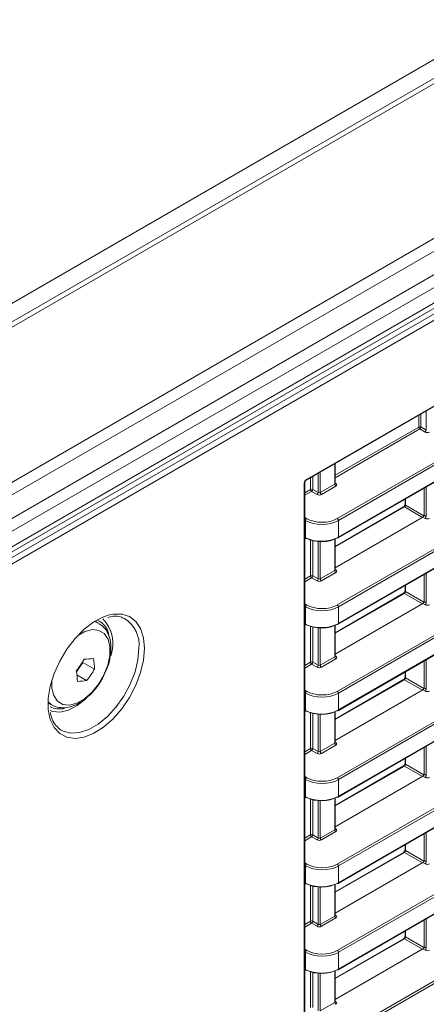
# Model space of a CAD drawing. Header units: millimetres. Extents: x 0 to 1118, y 0 to 864.
# Tile 141 of 156: x 945 to 958, y 599 to 630. Entities that reach past the tile are written whole.
import ezdxf

# ---------------------------------------------------------------- set-up
doc = ezdxf.new("R2010")
doc.units = ezdxf.units.MM

msp = doc.modelspace()

# ---------------------------------------------------------------- linework, layer by layer
at = {"color": 9, "linetype": 'Continuous', "lineweight": 0}
for p, q in [((870.238, 577.831), (1014.36, 661.03)), ((1015.396, 660.863), (871.023, 577.518)), ((1019.669, 658.397), (875.296, 575.051)), ((1019.919, 658.133), (875.546, 574.788)), ((1020.242, 657.573), (875.869, 574.228)), ((1020.346, 657.224), (875.972, 573.879)), ((1020.346, 656.73), (875.972, 573.385)), ((875.249, 572.62), (1020.719, 656.598)), ((1020.806, 656.446), (875.336, 572.468)), ((954.418, 615.393), (978.416, 629.247)), ((955.398, 614.143), (977.365, 626.825)), ((977.4, 626.764), (955.433, 614.083)), ((955.433, 613.55), (977.4, 626.232)), ((955.398, 611.392), (977.365, 624.073)), ((977.4, 624.012), (955.433, 611.331)), ((955.433, 610.799), (977.4, 623.48)), ((955.398, 608.64), (977.365, 621.321)), ((977.4, 621.26), (955.433, 608.579)), ((955.433, 608.047), (977.4, 620.728)), ((955.398, 605.888), (977.365, 618.569)), ((977.4, 618.509), (955.433, 605.827)), ((955.433, 605.295), (977.4, 617.976)), ((957.993, 617.063), (957.993, 617.441)), ((958.063, 617.481), (958.063, 617.064)), ((958.235, 616.964), (958.235, 617.58)), ((955.334, 615.528), (957.993, 617.063)), ((958.028, 617.002), (955.334, 615.447)), ((958.2, 616.903), (958.028, 617.002)), ((958.063, 617.064), (958.235, 616.964)), ((955.319, 615.239), (955.319, 615.897)), ((954.788, 614.974), (954.788, 615.59)), ((954.858, 615.631), (954.858, 614.973)), ((955.398, 603.136), (977.365, 615.818)), ((977.4, 615.757), (955.433, 603.076)), ((954.347, 564.32), (954.347, 615.271)), ((954.546, 615.073), (954.546, 615.451)), ((954.616, 615.491), (954.616, 615.074)), ((954.858, 614.973), (955.319, 615.239)), ((955.334, 615.274), (955.355, 615.261)), ((954.362, 614.967), (954.546, 615.073)), ((954.581, 615.012), (954.362, 614.886)), ((954.753, 614.913), (954.581, 615.012)), ((954.616, 615.074), (954.788, 614.974)), ((955.354, 615.178), (954.893, 614.912)), ((955.433, 602.543), (977.4, 615.225)), ((958.235, 614.212), (958.235, 615.151)), ((957.571, 614.768), (957.571, 614.576)), ((957.536, 614.515), (955.334, 613.244)), ((958.111, 614.183), (957.536, 614.515)), ((957.571, 614.576), (958.16, 614.236)), ((954.362, 614.18), (954.417, 614.148)), ((954.382, 614.087), (954.362, 614.099)), ((954.382, 613.535), (954.382, 614.087)), ((955.433, 614.083), (955.433, 613.55)), ((958.2, 614.151), (958.127, 614.193)), ((958.163, 614.254), (958.235, 614.212)), ((954.362, 613.546), (954.382, 613.535)), ((954.546, 612.321), (954.546, 613.46)), ((954.616, 613.44), (954.616, 612.322)), ((954.788, 612.222), (954.788, 613.413)), ((954.858, 613.409), (954.858, 612.221)), ((955.319, 612.487), (955.319, 613.49)), ((955.398, 600.385), (977.365, 613.066)), ((977.4, 613.005), (955.433, 600.324)), ((954.858, 612.221), (955.319, 612.487)), ((955.354, 612.427), (954.893, 612.16)), ((955.334, 612.522), (955.355, 612.509)), ((955.433, 599.792), (977.4, 612.473)), ((954.362, 612.215), (954.546, 612.321)), ((954.581, 612.261), (954.362, 612.134)), ((954.753, 612.161), (954.581, 612.261)), ((954.616, 612.322), (954.788, 612.222)), ((958.235, 611.461), (958.235, 612.399)), ((957.571, 612.016), (957.571, 611.824)), ((957.571, 611.824), (958.16, 611.485)), ((957.536, 611.763), (955.334, 610.492)), ((958.111, 611.432), (957.536, 611.763)), ((958.163, 611.503), (958.235, 611.461)), ((954.362, 611.429), (954.417, 611.397)), ((954.382, 611.335), (954.362, 611.347)), ((954.382, 610.784), (954.382, 611.335)), ((955.433, 611.331), (955.433, 610.799)), ((958.2, 611.399), (958.127, 611.441)), ((947.661, 610.864), (947.807, 610.803)), ((954.362, 610.794), (954.382, 610.784)), ((954.546, 609.57), (954.546, 610.709)), ((954.616, 610.689), (954.616, 609.57)), ((954.788, 609.471), (954.788, 610.661)), ((954.858, 610.657), (954.858, 609.47)), ((955.319, 609.736), (955.319, 610.738)), ((955.398, 597.633), (977.365, 610.314)), ((977.4, 610.253), (955.433, 597.572)), ((954.858, 609.47), (955.319, 609.736)), ((955.354, 609.675), (954.893, 609.409)), ((955.334, 609.77), (955.355, 609.757)), ((958.235, 608.709), (958.235, 609.648)), ((954.362, 609.463), (954.546, 609.57)), ((954.581, 609.509), (954.362, 609.382)), ((954.753, 609.409), (954.581, 609.509)), ((954.616, 609.57), (954.788, 609.471)), ((957.536, 609.012), (955.334, 607.74)), ((958.111, 608.68), (957.536, 609.012)), ((957.571, 609.264), (957.571, 609.073)), ((957.571, 609.073), (958.16, 608.733)), ((954.362, 608.677), (954.417, 608.645)), ((958.2, 608.648), (958.127, 608.69)), ((958.163, 608.751), (958.235, 608.709)), ((954.382, 608.584), (954.362, 608.595)), ((954.382, 608.032), (954.382, 608.584)), ((955.433, 608.579), (955.433, 608.047)), ((946.281, 608.22), (946.182, 608.301)), ((954.362, 608.043), (954.382, 608.032)), ((954.546, 606.818), (954.546, 607.957)), ((954.616, 607.937), (954.616, 606.818)), ((954.788, 606.719), (954.788, 607.909)), ((954.858, 607.905), (954.858, 606.718)), ((955.319, 606.984), (955.319, 607.987)), ((954.362, 606.711), (954.546, 606.818)), ((954.616, 606.818), (954.788, 606.719)), ((954.858, 606.718), (955.319, 606.984)), ((955.354, 606.923), (954.893, 606.657)), ((955.334, 607.019), (955.355, 607.005)), ((958.235, 605.957), (958.235, 606.896)), ((954.581, 606.757), (954.362, 606.631)), ((954.753, 606.658), (954.581, 606.757)), ((957.571, 606.513), (957.571, 606.321)), ((957.536, 606.26), (955.334, 604.989)), ((958.111, 605.928), (957.536, 606.26)), ((957.571, 606.321), (958.16, 605.981)), ((954.362, 605.925), (954.417, 605.893)), ((954.382, 605.832), (954.362, 605.844)), ((954.382, 605.28), (954.382, 605.832)), ((955.433, 605.827), (955.433, 605.295)), ((958.2, 605.896), (958.127, 605.938)), ((958.163, 605.999), (958.235, 605.957)), ((954.362, 605.291), (954.382, 605.28)), ((954.546, 604.066), (954.546, 605.205)), ((955.319, 604.232), (955.319, 605.235)), ((954.616, 605.185), (954.616, 604.067)), ((954.788, 603.967), (954.788, 605.157)), ((954.858, 605.153), (954.858, 603.966)), ((955.334, 604.267), (955.355, 604.254)), ((954.362, 603.96), (954.546, 604.066)), ((954.581, 604.005), (954.362, 603.879)), ((954.753, 603.906), (954.581, 604.005)), ((954.616, 604.067), (954.788, 603.967)), ((954.858, 603.966), (955.319, 604.232)), ((955.354, 604.171), (954.893, 603.905)), ((958.235, 603.205), (958.235, 604.144)), ((957.571, 603.761), (957.571, 603.569)), ((957.536, 603.508), (955.334, 602.237)), ((958.111, 603.176), (957.536, 603.508)), ((957.571, 603.569), (958.16, 603.229)), ((954.362, 603.173), (954.417, 603.141)), ((954.382, 603.08), (954.362, 603.092)), ((954.382, 602.528), (954.382, 603.08)), ((955.433, 603.076), (955.433, 602.543)), ((958.2, 603.144), (958.127, 603.186)), ((958.163, 603.247), (958.235, 603.205)), ((954.362, 602.539), (954.382, 602.528)), ((954.546, 601.314), (954.546, 602.453)), ((954.616, 602.433), (954.616, 601.315)), ((954.788, 601.215), (954.788, 602.406)), ((954.858, 602.402), (954.858, 601.214)), ((955.319, 601.48), (955.319, 602.483)), ((954.858, 601.214), (955.319, 601.48)), ((955.334, 601.515), (955.355, 601.502)), ((954.362, 601.208), (954.546, 601.314)), ((954.581, 601.254), (954.362, 601.127)), ((954.753, 601.154), (954.581, 601.254)), ((954.616, 601.315), (954.788, 601.215)), ((955.354, 601.42), (954.893, 601.154)), ((958.235, 600.454), (958.235, 601.392)), ((957.571, 601.009), (957.571, 600.818)), ((957.571, 600.818), (958.16, 600.478)), ((957.536, 600.756), (955.334, 599.485)), ((958.111, 600.425), (957.536, 600.756)), ((958.163, 600.496), (958.235, 600.454)), ((954.362, 600.422), (954.417, 600.39)), ((954.382, 600.328), (954.362, 600.34)), ((954.382, 599.777), (954.382, 600.328)), ((955.433, 600.324), (955.433, 599.792)), ((958.2, 600.392), (958.127, 600.434)), ((954.362, 599.787), (954.382, 599.777)), ((954.546, 598.563), (954.546, 599.702)), ((954.616, 599.682), (954.616, 598.563)), ((954.788, 598.464), (954.788, 599.654)), ((954.858, 599.65), (954.858, 598.463)), ((955.319, 598.729), (955.319, 599.731)), ((954.858, 598.463), (955.319, 598.729)), ((955.334, 598.763), (955.355, 598.75))]:
    msp.add_line(p, q, dxfattribs=at)
at = {"color": 7, "linetype": 'Continuous', "lineweight": 15}
for p, q in [((1015.146, 660.888), (870.773, 577.543)), ((875.869, 573.156), (1020.242, 656.501)), ((954.407, 615.37), (978.405, 629.224)), ((955.423, 613.527), (977.39, 626.209)), ((955.423, 610.776), (977.39, 623.457)), ((955.423, 608.024), (977.39, 620.705)), ((955.423, 605.272), (977.39, 617.954)), ((955.334, 615.26), (955.334, 615.905)), ((954.362, 564.341), (954.362, 615.291)), ((955.423, 602.521), (977.39, 615.202)), ((958.163, 615.109), (958.163, 614.254)), ((957.557, 614.76), (957.557, 614.596)), ((957.512, 614.517), (955.334, 613.26)), ((955.334, 612.58), (958.127, 614.193)), ((954.362, 613.529), (954.393, 613.512)), ((955.334, 612.508), (955.334, 613.497)), ((955.423, 599.769), (977.39, 612.45)), ((958.163, 612.358), (958.163, 611.503)), ((957.557, 612.008), (957.557, 611.845)), ((957.512, 611.765), (955.334, 610.508)), ((955.334, 609.829), (958.127, 611.441)), ((947.795, 610.81), (947.681, 610.876)), ((954.362, 610.777), (954.393, 610.76)), ((955.334, 609.756), (955.334, 610.745)), ((947.292, 609.561), (947.289, 609.592)), ((958.163, 609.606), (958.163, 608.751)), ((947.086, 609.263), (947.292, 609.561)), ((947.663, 609.347), (947.292, 609.561)), ((947.41, 608.982), (947.1, 609.161)), ((957.512, 609.014), (955.334, 607.756)), ((957.557, 609.256), (957.557, 609.093)), ((955.334, 607.077), (958.127, 608.69)), ((946.181, 608.278), (946.295, 608.212)), ((954.362, 608.025), (954.393, 608.009)), ((955.334, 607.005), (955.334, 607.993)), ((946.532, 607.449), (946.594, 607.407)), ((958.163, 606.854), (958.163, 605.999)), ((957.557, 606.504), (957.557, 606.341)), ((957.512, 606.262), (955.334, 605.005)), ((955.334, 604.325), (958.127, 605.938)), ((954.362, 605.274), (954.393, 605.257)), ((955.334, 604.253), (955.334, 605.241)), ((958.163, 604.102), (958.163, 603.247)), ((957.557, 603.753), (957.557, 603.589)), ((957.512, 603.51), (955.334, 602.253)), ((955.334, 601.573), (958.127, 603.186)), ((954.362, 602.522), (954.393, 602.505)), ((955.334, 601.501), (955.334, 602.49)), ((958.163, 601.351), (958.163, 600.496)), ((957.557, 601.001), (957.557, 600.838)), ((957.512, 600.758), (955.334, 599.501)), ((955.334, 598.822), (958.127, 600.434)), ((954.362, 599.77), (954.393, 599.753)), ((955.334, 598.75), (955.334, 599.738))]:
    msp.add_line(p, q, dxfattribs=at)
at = {"color": 7, "linetype": 'Continuous', "lineweight": 15, "flags": 128}
for points in [[(946.214, 607.889), (946.189, 608.061), (946.189, 608.42), (946.251, 608.808), (946.374, 609.208), (946.551, 609.606), (946.777, 609.983), (947.041, 610.325), (947.332, 610.618), (947.639, 610.85), (947.95, 611.011), (948.143, 611.073)], [(947.382, 608.397), (947.112, 608.184), (946.835, 608.041), (946.569, 607.978), (946.329, 607.998), (946.244, 608.028)]]:
    msp.add_lwpolyline(points, dxfattribs=at)
at = {"color": 9, "linetype": 'Continuous', "lineweight": 0, "flags": 128}
for points in [[(948.143, 611.073), (948.251, 611.095), (948.53, 611.098), (948.776, 611.02), (948.978, 610.864), (949.129, 610.638), (949.222, 610.349), (949.254, 610.01)], [(946.303, 608.999), (946.303, 608.741), (946.364, 608.504), (946.483, 608.329), (946.654, 608.226), (946.863, 608.204), (947.097, 608.264), (947.341, 608.402), (947.576, 608.608), (947.788, 608.869), (947.962, 609.166), (948.085, 609.479), (948.151, 609.787), (948.153, 610.07), (948.092, 610.307), (947.973, 610.482), (947.802, 610.584), (947.593, 610.606), (947.358, 610.546), (947.117, 610.41)], [(949.254, 610.01), (949.222, 609.635), (949.129, 609.238), (948.978, 608.837), (948.776, 608.448), (948.53, 608.086), (948.251, 607.767), (947.95, 607.503), (947.639, 607.306), (947.332, 607.183), (947.041, 607.139), (946.777, 607.177), (946.551, 607.294), (946.374, 607.486), (946.251, 607.745), (946.214, 607.889)], [(946.594, 607.407), (946.661, 607.371), (946.906, 607.307), (947.183, 607.324), (947.479, 607.423), (947.782, 607.597), (948.078, 607.841), (948.354, 608.143), (948.599, 608.49), (948.802, 608.866), (948.953, 609.257), (949.047, 609.643), (949.078, 610.009)]]:
    msp.add_lwpolyline(points, dxfattribs=at)
at = {"color": 9, "linetype": 'Continuous', "lineweight": 0}
for centre, radius, start, end in [((958.029, 616.995), 0.077, 63.2338, 117.3435), ((958.07, 617.067), 0.077, 182.6523, 236.7703), ((957.984, 617.068), 0.0793, 303.5222, 356.4778), ((958.156, 616.969), 0.0793, 303.5222, 356.4778), ((954.338, 615.293), 0.024, 292.814, 355.8227), ((954.392, 615.391), 0.0253, 306.7064, 5.4766), ((955.396, 615.243), 0.077, 182.6523, 236.7703), ((955.34, 615.284), 0.0278, 257.7331, 303.5435), ((954.581, 615.005), 0.077, 63.2338, 117.3435), ((954.623, 615.077), 0.077, 182.6523, 236.7703), ((954.537, 615.078), 0.0793, 303.5222, 356.4778), ((954.709, 614.979), 0.0793, 303.5222, 356.4778), ((954.935, 614.977), 0.077, 182.6523, 236.7703), ((957.522, 614.495), 0.0248, 55.3959, 114.6398), ((957.582, 614.599), 0.0248, 185.362, 244.6121), ((954.461, 614.082), 0.0793, 123.5222, 176.4778), ((955.356, 614.079), 0.077, 2.6523, 56.7703), ((958.156, 614.217), 0.0793, 303.5222, 356.4778), ((954.406, 613.533), 0.0244, 173.4853, 237.3279), ((955.409, 613.547), 0.024, 304.1262, 7.186), ((955.396, 612.491), 0.077, 182.6523, 236.7703), ((955.34, 612.532), 0.0278, 257.7331, 303.5435), ((954.581, 612.253), 0.077, 63.2338, 117.3435), ((954.623, 612.325), 0.077, 182.6523, 236.7703), ((954.537, 612.327), 0.0793, 303.5222, 356.4778), ((954.709, 612.227), 0.0793, 303.5222, 356.4778), ((954.935, 612.225), 0.077, 182.6523, 236.7703), ((957.582, 611.847), 0.0248, 185.362, 244.6121), ((957.522, 611.743), 0.0248, 55.3959, 114.6398), ((954.461, 611.33), 0.0793, 123.5222, 176.4778), ((955.356, 611.327), 0.077, 2.6523, 56.7703), ((958.156, 611.466), 0.0793, 303.5222, 356.4778), ((948.079, 610.118), 1.005, 353.779, 57.3032), ((954.406, 610.781), 0.0244, 173.4853, 237.3279), ((955.409, 610.796), 0.024, 304.1262, 7.186), ((955.396, 609.739), 0.077, 182.6523, 236.7703), ((955.34, 609.78), 0.0278, 257.7331, 303.5435), ((954.581, 609.501), 0.077, 63.2338, 117.3435), ((954.623, 609.573), 0.077, 182.6523, 236.7703), ((954.537, 609.575), 0.0793, 303.5222, 356.4778), ((954.709, 609.476), 0.0793, 303.5222, 356.4778), ((954.935, 609.473), 0.077, 182.6523, 236.7703), ((957.522, 608.991), 0.0248, 55.3959, 114.6398), ((957.582, 609.095), 0.0248, 185.362, 244.6121), ((958.156, 608.714), 0.0793, 303.5222, 356.4778), ((954.461, 608.579), 0.0793, 123.5222, 176.4778), ((955.356, 608.575), 0.077, 2.6523, 56.7703), ((954.406, 608.029), 0.0244, 173.4853, 237.3279), ((955.409, 608.044), 0.024, 304.1262, 7.186), ((954.581, 606.75), 0.077, 63.2338, 117.3435), ((954.623, 606.822), 0.077, 182.6523, 236.7703), ((954.537, 606.823), 0.0793, 303.5222, 356.4778), ((955.396, 606.987), 0.077, 182.6523, 236.7703), ((955.34, 607.029), 0.0278, 257.7331, 303.5435), ((954.709, 606.724), 0.0793, 303.5222, 356.4778), ((954.935, 606.721), 0.077, 182.6523, 236.7703), ((957.522, 606.239), 0.0248, 55.3959, 114.6398), ((957.582, 606.343), 0.0248, 185.362, 244.6121), ((954.461, 605.827), 0.0793, 123.5222, 176.4778), ((955.356, 605.824), 0.077, 2.6523, 56.7703), ((958.156, 605.962), 0.0793, 303.5222, 356.4778), ((954.406, 605.277), 0.0244, 173.4853, 237.3279), ((955.409, 605.292), 0.024, 304.1262, 7.186), ((954.581, 603.998), 0.077, 63.2338, 117.3435), ((954.623, 604.07), 0.077, 182.6523, 236.7703), ((954.537, 604.071), 0.0793, 303.5222, 356.4778), ((954.709, 603.972), 0.0793, 303.5222, 356.4778), ((954.935, 603.97), 0.077, 182.6523, 236.7703), ((955.396, 604.236), 0.077, 182.6523, 236.7703), ((955.34, 604.277), 0.0278, 257.7331, 303.5435), ((957.522, 603.488), 0.0248, 55.3959, 114.6398), ((957.582, 603.592), 0.0248, 185.362, 244.6121), ((954.461, 603.075), 0.0793, 123.5222, 176.4778), ((955.356, 603.072), 0.077, 2.6523, 56.7703), ((958.156, 603.21), 0.0793, 303.5222, 356.4778), ((954.406, 602.526), 0.0244, 173.4853, 237.3279), ((955.409, 602.54), 0.024, 304.1262, 7.186), ((955.396, 601.484), 0.077, 182.6523, 236.7703), ((955.34, 601.525), 0.0278, 257.7331, 303.5435), ((954.581, 601.246), 0.077, 63.2338, 117.3435), ((954.623, 601.318), 0.077, 182.6523, 236.7703), ((954.537, 601.32), 0.0793, 303.5222, 356.4778), ((954.709, 601.22), 0.0793, 303.5222, 356.4778), ((954.935, 601.218), 0.077, 182.6523, 236.7703), ((957.582, 600.84), 0.0248, 185.362, 244.6121), ((957.522, 600.736), 0.0248, 55.3959, 114.6398), ((954.461, 600.323), 0.0793, 123.5222, 176.4778), ((955.356, 600.32), 0.077, 2.6523, 56.7703), ((958.156, 600.459), 0.0793, 303.5222, 356.4778), ((954.406, 599.774), 0.0244, 173.4853, 237.3279), ((955.409, 599.789), 0.024, 304.1262, 7.186), ((955.396, 598.732), 0.077, 182.6523, 236.7703), ((955.34, 598.773), 0.0278, 257.7331, 303.5435)]:
    msp.add_arc(centre, radius, start, end, dxfattribs=at)
at = {"color": 7, "linetype": 'Continuous', "lineweight": 15}
for centre, radius, start, end in [((954.403, 613.535), 0.0247, 247.0348, 306.3981), ((955.412, 613.55), 0.0248, 235.3959, 294.6398), ((947.486, 610.329), 0.643, 10.6386, 65.8209), ((947.113, 610.16), 1.133, 340.2044, 43.9427), ((954.403, 610.783), 0.0247, 247.0348, 306.3981), ((955.412, 610.798), 0.0248, 235.3959, 294.6398), ((943.342, 612.153), 4.705, 322.6234, 328.0386), ((947.177, 613.197), 3.538, 272.5434, 277.2769), ((944.207, 609.131), 3.463, 3.5766, 9.2492), ((943.663, 608.741), 3.463, 3.5766, 9.2492), ((943.671, 611.838), 4.705, 322.6234, 328.0386), ((946.962, 612.491), 3.538, 272.5434, 277.2769), ((946.551, 608.737), 0.659, 242.7121, 283.5624), ((955.412, 608.047), 0.0248, 235.3959, 294.6398), ((954.403, 608.031), 0.0247, 247.0348, 306.3981), ((954.403, 605.28), 0.0247, 247.0348, 306.3981), ((955.412, 605.295), 0.0248, 235.3959, 294.6398), ((954.403, 602.528), 0.0247, 247.0348, 306.3981), ((955.412, 602.543), 0.0248, 235.3959, 294.6398), ((954.403, 599.776), 0.0247, 247.0348, 306.3981), ((955.412, 599.791), 0.0248, 235.3959, 294.6398)]:
    msp.add_arc(centre, radius, start, end, dxfattribs=at)
at = {"color": 9, "linetype": 'Continuous', "lineweight": 0}
for centre, major_axis, ratio, start_param, end_param in [((958.27, 616.944), (0.1, -0.0015), 0.587275, 3.953479, 5.506822), ((954.418, 615.312), (0.05, 0.0866), 0.577557, 0.785469, 2.355961), ((955.284, 615.261), (0.05, -0.0016), 0.597067, 5.516493, 6.301891), ((955.283, 615.221), (0.1, -0.0015), 0.587275, 5.506822, 7.060165), ((954.823, 614.995), (0.05, -0.0016), 0.597067, 3.96315, 5.516493), ((954.822, 614.954), (0.1, -0.0015), 0.587275, 3.953479, 5.506822), ((957.537, 614.555), (0.025, 0.0433), 0.55776, 3.927063, 5.497555), ((954.903, 614.399), (0.75, -0.011), 0.586615, 3.952857, 5.5062), ((954.903, 614.439), (0.7, -0.011), 0.587275, 3.953479, 5.506822), ((958.27, 614.193), (0.1, -0.0015), 0.587275, 3.953479, 5.506822), ((955.284, 612.509), (0.05, -0.0016), 0.597067, 5.516493, 6.301891), ((955.283, 612.469), (0.1, -0.0015), 0.587275, 5.506822, 7.060165), ((954.822, 612.203), (0.1, -0.0015), 0.587275, 3.953479, 5.506822), ((954.823, 612.243), (0.05, -0.0016), 0.597067, 3.96315, 5.516493), ((957.537, 611.804), (0.025, 0.0433), 0.55776, 3.927063, 5.497555), ((954.903, 611.647), (0.75, -0.011), 0.586615, 3.952857, 5.5062), ((954.903, 611.687), (0.7, -0.011), 0.587275, 3.953479, 5.506822), ((958.27, 611.441), (0.1, -0.0015), 0.587275, 3.953479, 5.506822), ((955.284, 609.758), (0.05, -0.0016), 0.597067, 5.516493, 6.301891), ((955.283, 609.717), (0.1, -0.0015), 0.587275, 5.506822, 7.060165), ((954.822, 609.451), (0.1, -0.0015), 0.587275, 3.953479, 5.506822), ((954.823, 609.491), (0.05, -0.0016), 0.597067, 3.96315, 5.516493), ((957.537, 609.052), (0.025, 0.0433), 0.55776, 3.927063, 5.497555), ((954.903, 608.895), (0.75, -0.011), 0.586615, 3.952857, 5.5062), ((954.903, 608.936), (0.7, -0.011), 0.587275, 3.953479, 5.506822), ((958.27, 608.689), (0.1, -0.0015), 0.587275, 3.953479, 5.506822), ((955.284, 607.006), (0.05, -0.0016), 0.597067, 5.516493, 6.301891), ((955.283, 606.965), (0.1, -0.0015), 0.587275, 5.506822, 7.060165), ((954.822, 606.699), (0.1, -0.0015), 0.587275, 3.953479, 5.506822), ((954.823, 606.74), (0.05, -0.0016), 0.597067, 3.96315, 5.516493), ((957.537, 606.3), (0.025, 0.0433), 0.55776, 3.927063, 5.497555), ((954.903, 606.143), (0.75, -0.011), 0.586615, 3.952857, 5.5062), ((954.903, 606.184), (0.7, -0.011), 0.587275, 3.953479, 5.506822), ((958.27, 605.938), (0.1, -0.0015), 0.587275, 3.953479, 5.506822), ((954.823, 603.988), (0.05, -0.0016), 0.597067, 3.96315, 5.516493), ((955.284, 604.254), (0.05, -0.0016), 0.597067, 5.516493, 6.301891), ((955.283, 604.214), (0.1, -0.0015), 0.587275, 5.506822, 7.060165), ((954.822, 603.948), (0.1, -0.0015), 0.587275, 3.953479, 5.506822), ((957.537, 603.548), (0.025, 0.0433), 0.55776, 3.927063, 5.497555), ((954.903, 603.392), (0.75, -0.011), 0.586615, 3.952857, 5.5062), ((954.903, 603.432), (0.7, -0.011), 0.587275, 3.953479, 5.506822), ((958.27, 603.186), (0.1, -0.0015), 0.587275, 3.953479, 5.506822), ((955.284, 601.502), (0.05, -0.0016), 0.597067, 5.516493, 6.301891), ((955.283, 601.462), (0.1, -0.0015), 0.587275, 5.506822, 7.060165), ((954.822, 601.196), (0.1, -0.0015), 0.587275, 3.953479, 5.506822), ((954.823, 601.236), (0.05, -0.0016), 0.597067, 3.96315, 5.516493), ((957.537, 600.797), (0.025, 0.0433), 0.55776, 3.927063, 5.497555), ((954.903, 600.64), (0.75, -0.011), 0.586615, 3.952857, 5.5062), ((954.903, 600.68), (0.7, -0.011), 0.587275, 3.953479, 5.506822), ((958.27, 600.434), (0.1, -0.0015), 0.587275, 3.953479, 5.506822), ((955.284, 598.751), (0.05, -0.0016), 0.597067, 5.516493, 6.301891), ((955.283, 598.71), (0.1, -0.0015), 0.587275, 5.506822, 7.060165)]:
    msp.add_ellipse(centre, major_axis=major_axis, ratio=ratio, start_param=start_param, end_param=end_param, dxfattribs=at)
at = {"color": 7, "linetype": 'Continuous', "lineweight": 15}
for centre, major_axis, ratio, start_param, end_param in [((958.127, 614.234), (0.025, 0.0433), 0.577557, 3.927062, 5.497554), ((954.903, 613.847), (0.75, 0.01), 0.567807, 3.936562, 5.489905), ((954.903, 613.805), (0.7, 0.01), 0.567125, 3.936018, 5.489361), ((958.127, 611.482), (0.025, 0.0433), 0.577557, 3.927062, 5.497554), ((954.903, 611.095), (0.75, 0.01), 0.567807, 3.936562, 5.489905), ((954.903, 611.054), (0.7, 0.01), 0.567125, 3.936018, 5.489361), ((958.127, 608.73), (0.025, 0.0433), 0.577557, 3.927062, 5.497554), ((954.903, 608.343), (0.75, 0.01), 0.567807, 3.936562, 5.489905), ((954.903, 608.302), (0.7, 0.01), 0.567125, 3.936018, 5.489361), ((958.127, 605.979), (0.025, 0.0433), 0.577557, 3.927062, 5.497554), ((954.903, 605.591), (0.75, 0.01), 0.567807, 3.936562, 5.489905), ((954.903, 605.55), (0.7, 0.01), 0.567125, 3.936018, 5.489361), ((958.127, 603.227), (0.025, 0.0433), 0.577557, 3.927062, 5.497554), ((954.903, 602.84), (0.75, 0.01), 0.567807, 3.936562, 5.489905), ((954.903, 602.798), (0.7, 0.01), 0.567125, 3.936018, 5.489361), ((958.127, 600.475), (0.025, 0.0433), 0.577557, 3.927062, 5.497554), ((954.903, 600.088), (0.75, 0.01), 0.567807, 3.936562, 5.489905), ((954.903, 600.047), (0.7, 0.01), 0.567125, 3.936018, 5.489361)]:
    msp.add_ellipse(centre, major_axis=major_axis, ratio=ratio, start_param=start_param, end_param=end_param, dxfattribs=at)
for points, knots in [([(954.362, 615.291), (954.362, 615.295), (954.362, 615.303), (954.367, 615.319), (954.376, 615.337), (954.387, 615.353), (954.398, 615.365), (954.405, 615.369), (954.407, 615.37)], [0, 0, 0, 0, 0.1616196, 0.3255415, 0.504715, 0.6923268, 0.8590916, 1, 1, 1, 1]), ([(955.335, 615.254), (955.335, 615.254), (955.335, 615.254), (955.333, 615.258), (955.334, 615.26), (955.334, 615.26)], [0, 0, 0, 0, 0.251158, 0.971068, 1, 1, 1, 1]), ([(957.557, 614.596), (957.557, 614.592), (957.557, 614.585), (957.552, 614.568), (957.543, 614.551), (957.532, 614.535), (957.52, 614.523), (957.514, 614.519), (957.512, 614.517)], [0, 0, 0, 0, 0.16162, 0.325542, 0.504715, 0.692327, 0.859092, 1, 1, 1, 1]), ([(955.335, 612.503), (955.335, 612.503), (955.335, 612.502), (955.333, 612.507), (955.334, 612.508), (955.334, 612.508)], [0, 0, 0, 0, 0.251158, 0.971068, 1, 1, 1, 1]), ([(957.557, 611.845), (957.557, 611.841), (957.557, 611.833), (957.552, 611.816), (957.543, 611.799), (957.532, 611.783), (957.52, 611.771), (957.514, 611.767), (957.512, 611.765)], [0, 0, 0, 0, 0.16162, 0.325542, 0.504715, 0.692327, 0.859092, 1, 1, 1, 1]), ([(948.081, 610.996), (948.143, 611.01), (948.29, 611.044), (948.473, 611.029), (948.577, 610.977), (948.621, 610.956)], [0, 0, 0, 0, 0.29668, 0.705721, 1, 1, 1, 1]), ([(947.97, 609.172), (948.001, 609.234), (948.083, 609.4), (948.16, 609.683), (948.197, 610), (948.169, 610.287), (948.078, 610.526), (947.958, 610.701), (947.849, 610.766), (947.806, 610.792)], [0, 0, 0, 0, 0.101308, 0.268574, 0.437961, 0.610431, 0.761581, 0.904468, 1, 1, 1, 1]), ([(955.335, 609.751), (955.335, 609.751), (955.335, 609.75), (955.333, 609.755), (955.334, 609.756), (955.334, 609.756)], [0, 0, 0, 0, 0.251158, 0.971068, 1, 1, 1, 1]), ([(946.279, 608.228), (946.289, 608.219), (946.359, 608.162), (946.528, 608.12), (946.764, 608.113), (947.011, 608.179), (947.261, 608.31), (947.507, 608.506), (947.729, 608.758), (947.887, 608.986), (947.951, 609.131), (947.97, 609.172)], [0, 0, 0, 0, 0.020605, 0.14423, 0.265974, 0.392327, 0.526536, 0.665904, 0.8059, 0.945445, 1, 1, 1, 1]), ([(957.557, 609.093), (957.557, 609.089), (957.557, 609.081), (957.552, 609.065), (957.543, 609.047), (957.532, 609.031), (957.52, 609.019), (957.514, 609.015), (957.512, 609.014)], [0, 0, 0, 0, 0.16162, 0.325542, 0.504715, 0.692327, 0.859092, 1, 1, 1, 1]), ([(946.541, 607.447), (946.491, 607.492), (946.388, 607.586), (946.292, 607.768), (946.265, 607.916), (946.255, 607.966)], [0, 0, 0, 0, 0.380165, 0.789822, 1, 1, 1, 1]), ([(955.335, 606.999), (955.335, 606.999), (955.335, 606.999), (955.333, 607.003), (955.334, 607.005), (955.334, 607.005)], [0, 0, 0, 0, 0.251158, 0.971068, 1, 1, 1, 1]), ([(957.557, 606.341), (957.557, 606.337), (957.557, 606.329), (957.552, 606.313), (957.543, 606.295), (957.532, 606.279), (957.52, 606.268), (957.514, 606.264), (957.512, 606.262)], [0, 0, 0, 0, 0.16162, 0.325542, 0.504715, 0.692327, 0.859092, 1, 1, 1, 1]), ([(955.335, 604.247), (955.335, 604.247), (955.335, 604.247), (955.333, 604.251), (955.334, 604.253), (955.334, 604.253)], [0, 0, 0, 0, 0.251158, 0.971068, 1, 1, 1, 1]), ([(957.557, 603.589), (957.557, 603.585), (957.557, 603.578), (957.552, 603.561), (957.543, 603.544), (957.532, 603.528), (957.52, 603.516), (957.514, 603.512), (957.512, 603.51)], [0, 0, 0, 0, 0.1616196, 0.3255415, 0.504715, 0.6923268, 0.8590916, 1, 1, 1, 1]), ([(955.335, 601.496), (955.335, 601.496), (955.335, 601.495), (955.333, 601.5), (955.334, 601.501), (955.334, 601.501)], [0, 0, 0, 0, 0.251158, 0.971068, 1, 1, 1, 1]), ([(957.557, 600.838), (957.557, 600.834), (957.557, 600.826), (957.552, 600.809), (957.543, 600.792), (957.532, 600.776), (957.52, 600.764), (957.514, 600.76), (957.512, 600.758)], [0, 0, 0, 0, 0.16162, 0.325542, 0.504715, 0.692327, 0.859092, 1, 1, 1, 1]), ([(955.335, 598.744), (955.335, 598.744), (955.335, 598.743), (955.333, 598.748), (955.334, 598.749), (955.334, 598.749)], [0, 0, 0, 0, 0.251158, 0.971068, 1, 1, 1, 1])]:
    msp.add_open_spline(points, degree=3, knots=knots, dxfattribs=at)

doc.saveas('drawing.dxf')
